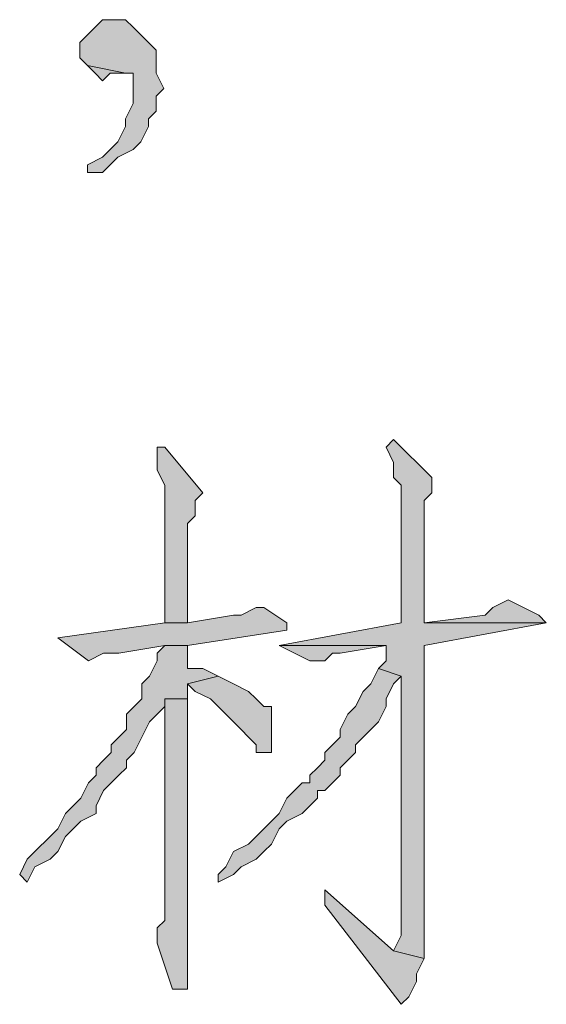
# Model space of a CAD drawing. Extents: x 566443 to 590371, y 3845226 to 3876576.
# Tile 17 of 221: x 586415.81 to 586418.73, y 3853869.07 to 3853874.53. Entities that reach past the tile are written whole.
import ezdxf

# ---------------------------------------------------------------- set-up
doc = ezdxf.new("R2010")
doc.units = 0
doc.layers.add('C00-00-00', color=7, linetype='CONTINUOUS')

msp = doc.modelspace()

# ---------------------------------------------------------------- hatches: boundary and pattern name
at = {"layer": 'C00-00-00'}
h = msp.add_hatch(color=256, dxfattribs=at)
h.dxf.hatch_style = 2
h.paths.add_polyline_path([(586416.3588, 3853874.5273), (586416.2741, 3853874.5273), (586416.2318, 3853874.4849), (586416.1894, 3853874.4426), (586416.1471, 3853874.4003), (586416.1471, 3853874.3156), (586416.1894, 3853874.2733), (586416.4011, 3853874.2309), (586416.4434, 3853874.2309), (586416.4434, 3853874.1463), (586416.4434, 3853874.0616), (586416.4011, 3853873.9769), (586416.4011, 3853873.9346), (586416.3588, 3853873.8499), (586416.3164, 3853873.8076), (586416.2741, 3853873.7653), (586416.1894, 3853873.7229), (586416.1894, 3853873.6806), (586416.2318, 3853873.6806), (586416.2741, 3853873.6806), (586416.3588, 3853873.7653), (586416.4434, 3853873.8076), (586416.4858, 3853873.8499), (586416.5281, 3853873.9346), (586416.5281, 3853873.9769), (586416.5704, 3853874.0193), (586416.5704, 3853874.1039), (586416.6128, 3853874.1463), (586416.5704, 3853874.2309), (586416.5704, 3853874.3579), (586416.5281, 3853874.4003), (586416.4858, 3853874.4426), (586416.4434, 3853874.4849), (586416.4011, 3853874.5273)])
h = msp.add_hatch(color=256, dxfattribs=at)
h.dxf.hatch_style = 2
h.paths.add_polyline_path([(586416.1894, 3853874.2733), (586416.2318, 3853874.2309), (586416.2741, 3853874.1886), (586416.3164, 3853874.2309), (586416.4011, 3853874.2309)])
h = msp.add_hatch(color=256, dxfattribs=at)
h.dxf.hatch_style = 2
h.paths.add_polyline_path([(586416.6182, 3853872.1566), (586416.5759, 3853872.1566), (586416.5759, 3853872.1143), (586416.5759, 3853872.0296), (586416.6182, 3853871.9449), (586416.6182, 3853871.1829), (586416.7452, 3853871.1829), (586416.7452, 3853871.4793), (586416.7452, 3853871.5216), (586416.7452, 3853871.7333), (586416.7876, 3853871.7756), (586416.7876, 3853871.8603), (586416.8299, 3853871.9026)])
h = msp.add_hatch(color=256, dxfattribs=at)
h.dxf.hatch_style = 2
h.paths.add_polyline_path([(586417.8882, 3853872.1989), (586417.8459, 3853872.1566), (586417.8882, 3853872.0719), (586417.8882, 3853871.9873), (586417.9306, 3853871.9449), (586417.9306, 3853871.1829), (586417.2532, 3853871.0559), (586417.8459, 3853871.0559), (586417.8459, 3853870.9713), (586417.8036, 3853870.9289), (586417.9306, 3853870.8866), (586417.9306, 3853869.4473), (586417.8882, 3853869.3626), (586418.0576, 3853869.3203), (586418.0576, 3853869.8283), (586418.0576, 3853869.9553), (586418.0576, 3853871.0559), (586418.7349, 3853871.1829), (586418.0576, 3853871.1829), (586418.0576, 3853871.2253), (586418.0576, 3853871.8603), (586418.0999, 3853871.9026), (586418.0999, 3853871.9873)])
h = msp.add_hatch(color=256, dxfattribs=at)
h.dxf.hatch_style = 2
h.paths.add_polyline_path([(586418.5232, 3853871.3099), (586418.4386, 3853871.2676), (586418.3962, 3853871.2253), (586418.0576, 3853871.1829), (586418.7349, 3853871.1829), (586418.6926, 3853871.2253)])
h = msp.add_hatch(color=256, dxfattribs=at)
h.dxf.hatch_style = 2
h.paths.add_polyline_path([(586417.1686, 3853871.2676), (586417.1262, 3853871.2676), (586417.0416, 3853871.2253), (586416.9992, 3853871.2253), (586416.7452, 3853871.1829), (586416.6182, 3853871.1829), (586416.0256, 3853871.0983), (586416.1949, 3853870.9713), (586416.2796, 3853871.0136), (586416.3642, 3853871.0136), (586416.6182, 3853871.0559), (586416.7452, 3853871.0559), (586417.2956, 3853871.1406), (586417.2956, 3853871.1829)])
h = msp.add_hatch(color=256, dxfattribs=at)
h.dxf.hatch_style = 2
h.paths.add_polyline_path([(586416.7452, 3853871.0559), (586416.6182, 3853871.0559), (586416.5759, 3853871.0136), (586416.5759, 3853870.9713), (586416.5336, 3853870.8866), (586416.4912, 3853870.8443), (586416.4912, 3853870.7596), (586416.4489, 3853870.7173), (586416.4066, 3853870.6749), (586416.4066, 3853870.5903), (586416.3642, 3853870.5479), (586416.3219, 3853870.5056), (586416.3219, 3853870.4633), (586416.2796, 3853870.4209), (586416.2372, 3853870.3786), (586416.2372, 3853870.3363), (586416.1949, 3853870.2939), (586416.1526, 3853870.2093), (586416.1102, 3853870.1669), (586416.0679, 3853870.1246), (586416.0256, 3853870.0399), (586415.9832, 3853869.9976), (586415.8986, 3853869.9129), (586415.8562, 3853869.8706), (586415.8139, 3853869.7859), (586415.8562, 3853869.7436), (586415.8986, 3853869.8283), (586415.9832, 3853869.8706), (586416.0256, 3853869.9129), (586416.0679, 3853869.9976), (586416.1102, 3853870.0399), (586416.1526, 3853870.0823), (586416.2372, 3853870.1246), (586416.2372, 3853870.1669), (586416.2796, 3853870.2516), (586416.3219, 3853870.2939), (586416.3642, 3853870.3363), (586416.4066, 3853870.3786), (586416.4066, 3853870.4209), (586416.4489, 3853870.4633), (586416.4912, 3853870.5479), (586416.5336, 3853870.6326), (586416.5759, 3853870.6749), (586416.6182, 3853870.7173), (586416.6182, 3853870.7596), (586416.7452, 3853870.7596), (586416.7452, 3853870.8443), (586416.9146, 3853870.8866), (586416.8299, 3853870.9289), (586416.7452, 3853870.9289), (586416.7452, 3853870.9713)])
h = msp.add_hatch(color=256, dxfattribs=at)
h.dxf.hatch_style = 2
h.paths.add_polyline_path([(586417.2532, 3853871.0559), (586417.4226, 3853870.9713), (586417.5072, 3853870.9713), (586417.5496, 3853871.0136), (586417.5919, 3853871.0136), (586417.8459, 3853871.0559)])
h = msp.add_hatch(color=256, dxfattribs=at)
h.dxf.hatch_style = 2
h.paths.add_polyline_path([(586417.8036, 3853870.9289), (586417.7612, 3853870.8443), (586417.7189, 3853870.8019), (586417.6766, 3853870.7173), (586417.6342, 3853870.6749), (586417.5919, 3853870.5903), (586417.5919, 3853870.5479), (586417.5496, 3853870.5056), (586417.5072, 3853870.4633), (586417.5072, 3853870.4209), (586417.4649, 3853870.3786), (586417.4226, 3853870.3363), (586417.4226, 3853870.2939), (586417.3802, 3853870.2939), (586417.3379, 3853870.2516), (586417.2956, 3853870.2093), (586417.2532, 3853870.1246), (586417.2109, 3853870.0823), (586417.1686, 3853870.0399), (586417.1262, 3853869.9976), (586417.0839, 3853869.9553), (586416.9992, 3853869.9129), (586416.9569, 3853869.8283), (586416.9146, 3853869.7859), (586416.9146, 3853869.7436), (586416.9992, 3853869.7859), (586417.0416, 3853869.8283), (586417.1262, 3853869.8706), (586417.1686, 3853869.9129), (586417.2109, 3853869.9553), (586417.2532, 3853870.0399), (586417.2956, 3853870.0823), (586417.3802, 3853870.1246), (586417.4226, 3853870.1669), (586417.4649, 3853870.2093), (586417.4649, 3853870.2516), (586417.5072, 3853870.2516), (586417.5496, 3853870.2939), (586417.5919, 3853870.3363), (586417.5919, 3853870.3786), (586417.6342, 3853870.4209), (586417.6766, 3853870.4633), (586417.6766, 3853870.5056), (586417.7189, 3853870.5479), (586417.7612, 3853870.5903), (586417.8036, 3853870.6326), (586417.8459, 3853870.7173), (586417.8459, 3853870.7596), (586417.8882, 3853870.8443), (586417.9306, 3853870.8866)])
h = msp.add_hatch(color=256, dxfattribs=at)
h.dxf.hatch_style = 2
h.paths.add_polyline_path([(586416.9146, 3853870.8866), (586416.7452, 3853870.8443), (586416.7876, 3853870.8019), (586416.8722, 3853870.7596), (586416.9146, 3853870.7173), (586416.9569, 3853870.6749), (586416.9992, 3853870.6326), (586417.0416, 3853870.5903), (586417.0839, 3853870.5479), (586417.1262, 3853870.5056), (586417.1262, 3853870.4633), (586417.2109, 3853870.4633), (586417.2109, 3853870.7173), (586417.1686, 3853870.7173), (586417.1262, 3853870.7596), (586417.0839, 3853870.8019), (586416.9992, 3853870.8443)])
h = msp.add_hatch(color=256, dxfattribs=at)
h.dxf.hatch_style = 2
h.paths.add_polyline_path([(586416.7452, 3853870.7596), (586416.6182, 3853870.7596), (586416.6182, 3853870.6749), (586416.6182, 3853869.5319), (586416.5759, 3853869.4896), (586416.5759, 3853869.4049), (586416.6606, 3853869.1509), (586416.7452, 3853869.1509), (586416.7452, 3853869.2356)])
h = msp.add_hatch(color=256, dxfattribs=at)
h.dxf.hatch_style = 2
h.paths.add_polyline_path([(586417.5072, 3853869.7013), (586417.5072, 3853869.6166), (586417.9306, 3853869.0663), (586417.9729, 3853869.1086), (586418.0152, 3853869.1933), (586418.0152, 3853869.2356), (586418.0576, 3853869.3203), (586417.8882, 3853869.3626)])

# ---------------------------------------------------------------- linework, layer by layer
at = {"layer": 'C00-00-00', "lineweight": 0}
for points in [[(586416.3588, 3853874.5273), (586416.2741, 3853874.5273), (586416.2318, 3853874.4849), (586416.1894, 3853874.4426), (586416.1471, 3853874.4003), (586416.1471, 3853874.3156), (586416.1894, 3853874.2733), (586416.4011, 3853874.2309), (586416.4434, 3853874.2309), (586416.4434, 3853874.1463), (586416.4434, 3853874.0616), (586416.4011, 3853873.9769), (586416.4011, 3853873.9346), (586416.3588, 3853873.8499), (586416.3164, 3853873.8076), (586416.2741, 3853873.7653), (586416.1894, 3853873.7229), (586416.1894, 3853873.6806), (586416.2318, 3853873.6806), (586416.2741, 3853873.6806), (586416.3588, 3853873.7653), (586416.4434, 3853873.8076), (586416.4858, 3853873.8499), (586416.5281, 3853873.9346), (586416.5281, 3853873.9769), (586416.5704, 3853874.0193), (586416.5704, 3853874.1039), (586416.6128, 3853874.1463), (586416.5704, 3853874.2309), (586416.5704, 3853874.3579), (586416.5281, 3853874.4003), (586416.4858, 3853874.4426), (586416.4434, 3853874.4849), (586416.4011, 3853874.5273)], [(586416.1894, 3853874.2733), (586416.2318, 3853874.2309), (586416.2741, 3853874.1886), (586416.3164, 3853874.2309), (586416.4011, 3853874.2309)], [(586416.6182, 3853872.1566), (586416.5759, 3853872.1566), (586416.5759, 3853872.1143), (586416.5759, 3853872.0296), (586416.6182, 3853871.9449), (586416.6182, 3853871.1829), (586416.7452, 3853871.1829), (586416.7452, 3853871.4793), (586416.7452, 3853871.5216), (586416.7452, 3853871.7333), (586416.7876, 3853871.7756), (586416.7876, 3853871.8603), (586416.8299, 3853871.9026)], [(586417.8882, 3853872.1989), (586417.8459, 3853872.1566), (586417.8882, 3853872.0719), (586417.8882, 3853871.9873), (586417.9306, 3853871.9449), (586417.9306, 3853871.1829), (586417.2532, 3853871.0559), (586417.8459, 3853871.0559), (586417.8459, 3853870.9713), (586417.8036, 3853870.9289), (586417.9306, 3853870.8866), (586417.9306, 3853869.4473), (586417.8882, 3853869.3626), (586418.0576, 3853869.3203), (586418.0576, 3853869.8283), (586418.0576, 3853869.9553), (586418.0576, 3853871.0559), (586418.7349, 3853871.1829), (586418.0576, 3853871.1829), (586418.0576, 3853871.2253), (586418.0576, 3853871.8603), (586418.0999, 3853871.9026), (586418.0999, 3853871.9873)], [(586418.5232, 3853871.3099), (586418.4386, 3853871.2676), (586418.3962, 3853871.2253), (586418.0576, 3853871.1829), (586418.7349, 3853871.1829), (586418.6926, 3853871.2253)], [(586417.1686, 3853871.2676), (586417.1262, 3853871.2676), (586417.0416, 3853871.2253), (586416.9992, 3853871.2253), (586416.7452, 3853871.1829), (586416.6182, 3853871.1829), (586416.0256, 3853871.0983), (586416.1949, 3853870.9713), (586416.2796, 3853871.0136), (586416.3642, 3853871.0136), (586416.6182, 3853871.0559), (586416.7452, 3853871.0559), (586417.2956, 3853871.1406), (586417.2956, 3853871.1829)], [(586416.7452, 3853871.0559), (586416.6182, 3853871.0559), (586416.5759, 3853871.0136), (586416.5759, 3853870.9713), (586416.5336, 3853870.8866), (586416.4912, 3853870.8443), (586416.4912, 3853870.7596), (586416.4489, 3853870.7173), (586416.4066, 3853870.6749), (586416.4066, 3853870.5903), (586416.3642, 3853870.5479), (586416.3219, 3853870.5056), (586416.3219, 3853870.4633), (586416.2796, 3853870.4209), (586416.2372, 3853870.3786), (586416.2372, 3853870.3363), (586416.1949, 3853870.2939), (586416.1526, 3853870.2093), (586416.1102, 3853870.1669), (586416.0679, 3853870.1246), (586416.0256, 3853870.0399), (586415.9832, 3853869.9976), (586415.8986, 3853869.9129), (586415.8562, 3853869.8706), (586415.8139, 3853869.7859), (586415.8562, 3853869.7436), (586415.8986, 3853869.8283), (586415.9832, 3853869.8706), (586416.0256, 3853869.9129), (586416.0679, 3853869.9976), (586416.1102, 3853870.0399), (586416.1526, 3853870.0823), (586416.2372, 3853870.1246), (586416.2372, 3853870.1669), (586416.2796, 3853870.2516), (586416.3219, 3853870.2939), (586416.3642, 3853870.3363), (586416.4066, 3853870.3786), (586416.4066, 3853870.4209), (586416.4489, 3853870.4633), (586416.4912, 3853870.5479), (586416.5336, 3853870.6326), (586416.5759, 3853870.6749), (586416.6182, 3853870.7173), (586416.6182, 3853870.7596), (586416.7452, 3853870.7596), (586416.7452, 3853870.8443), (586416.9146, 3853870.8866), (586416.8299, 3853870.9289), (586416.7452, 3853870.9289), (586416.7452, 3853870.9713)], [(586417.2532, 3853871.0559), (586417.4226, 3853870.9713), (586417.5072, 3853870.9713), (586417.5496, 3853871.0136), (586417.5919, 3853871.0136), (586417.8459, 3853871.0559)], [(586417.8036, 3853870.9289), (586417.7612, 3853870.8443), (586417.7189, 3853870.8019), (586417.6766, 3853870.7173), (586417.6342, 3853870.6749), (586417.5919, 3853870.5903), (586417.5919, 3853870.5479), (586417.5496, 3853870.5056), (586417.5072, 3853870.4633), (586417.5072, 3853870.4209), (586417.4649, 3853870.3786), (586417.4226, 3853870.3363), (586417.4226, 3853870.2939), (586417.3802, 3853870.2939), (586417.3379, 3853870.2516), (586417.2956, 3853870.2093), (586417.2532, 3853870.1246), (586417.2109, 3853870.0823), (586417.1686, 3853870.0399), (586417.1262, 3853869.9976), (586417.0839, 3853869.9553), (586416.9992, 3853869.9129), (586416.9569, 3853869.8283), (586416.9146, 3853869.7859), (586416.9146, 3853869.7436), (586416.9992, 3853869.7859), (586417.0416, 3853869.8283), (586417.1262, 3853869.8706), (586417.1686, 3853869.9129), (586417.2109, 3853869.9553), (586417.2532, 3853870.0399), (586417.2956, 3853870.0823), (586417.3802, 3853870.1246), (586417.4226, 3853870.1669), (586417.4649, 3853870.2093), (586417.4649, 3853870.2516), (586417.5072, 3853870.2516), (586417.5496, 3853870.2939), (586417.5919, 3853870.3363), (586417.5919, 3853870.3786), (586417.6342, 3853870.4209), (586417.6766, 3853870.4633), (586417.6766, 3853870.5056), (586417.7189, 3853870.5479), (586417.7612, 3853870.5903), (586417.8036, 3853870.6326), (586417.8459, 3853870.7173), (586417.8459, 3853870.7596), (586417.8882, 3853870.8443), (586417.9306, 3853870.8866)], [(586416.9146, 3853870.8866), (586416.7452, 3853870.8443), (586416.7876, 3853870.8019), (586416.8722, 3853870.7596), (586416.9146, 3853870.7173), (586416.9569, 3853870.6749), (586416.9992, 3853870.6326), (586417.0416, 3853870.5903), (586417.0839, 3853870.5479), (586417.1262, 3853870.5056), (586417.1262, 3853870.4633), (586417.2109, 3853870.4633), (586417.2109, 3853870.7173), (586417.1686, 3853870.7173), (586417.1262, 3853870.7596), (586417.0839, 3853870.8019), (586416.9992, 3853870.8443)], [(586416.7452, 3853870.7596), (586416.6182, 3853870.7596), (586416.6182, 3853870.6749), (586416.6182, 3853869.5319), (586416.5759, 3853869.4896), (586416.5759, 3853869.4049), (586416.6606, 3853869.1509), (586416.7452, 3853869.1509), (586416.7452, 3853869.2356)], [(586417.5072, 3853869.7013), (586417.5072, 3853869.6166), (586417.9306, 3853869.0663), (586417.9729, 3853869.1086), (586418.0152, 3853869.1933), (586418.0152, 3853869.2356), (586418.0576, 3853869.3203), (586417.8882, 3853869.3626)]]:
    msp.add_lwpolyline(points, close=True, dxfattribs=at)

doc.saveas('drawing.dxf')
